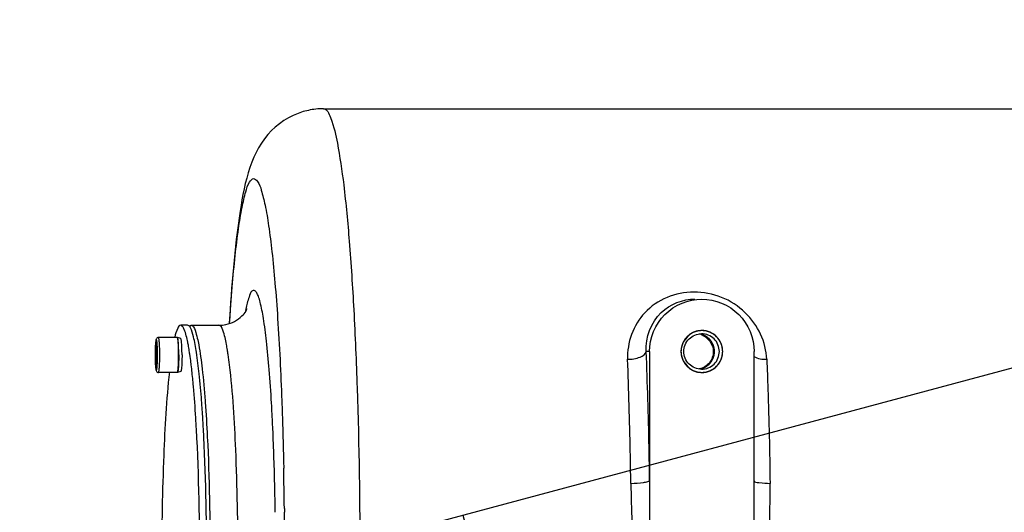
# Model space of a CAD drawing. Header units: millimetres. Extents: x 0 to 14268, y 0 to 10092.
# Tile 35 of 122: x 6790 to 7072, y 2313 to 2454. Entities that reach past the tile are written whole.
import ezdxf

# ---------------------------------------------------------------- set-up
doc = ezdxf.new("R2010")
doc.units = ezdxf.units.MM
doc.header["$LTSCALE"] = 784.74
doc.layers.get('0').update_dxf_attribs({"linetype": 'CONTINUOUS'})
for name, color, linetype in [('304103000043DXF_CONTINUOUS_LINE', 7, 'CONTINUOUS'), ('304105000251DXF_CONTINUOUS_LINE', 7, 'CONTINUOUS'), ('501023000001DXF_CONTINUOUS_LINE', 7, 'CONTINUOUS'), ('604006000006DXF_CONTINUOUS_LINE', 7, 'CONTINUOUS'), ('运动范围-新_DXF_CONTINUOUS_LINE', 7, 'CONTINUOUS'), ('运动范围-新_DXF_DIMENSION', 7, 'CONTINUOUS')]:
    doc.layers.add(name, color=color, linetype=linetype)
doc.styles.get("Standard").update_dxf_attribs({"font": 'txt', "width": 0.7})
doc.dimstyles.new('DIMSTYLE_1', dxfattribs={"dimtxt": 108, "dimasz": 72, "dimexe": 1, "dimexo": 0, "dimgap": 4.5, "dimtad": 0, "dimtih": 1, "dimtoh": 1, "dimdec": 1, "dimdsep": 46, "dimtxsty": 'Standard', "dimblk": '_FILLED', "dimblk1": '_FILLED', "dimblk2": '_FILLED', "dimcen": 0.09, "dimclrt": 5, "dimazin": 2, "dimtp": 0.5, "dimtm": 0.5, "dimtfac": 1, "dimtdec": 65535, "dimtofl": 0, "dimtmove": 0, "dimatfit": 3, "dimldrblk": '_FILLED', "dimfxl": 0, "dimtolj": 1, "dimarcsym": 0})

# ---------------------------------------------------------------- blocks, each defined once
blk = doc.blocks.new('*D2')
at = {"layer": '运动范围-新_DXF_DIMENSION', "color": 2, "linetype": 'Continuous', "transparency": 16777216}
for start, end in [(296.46036, 360), (195, 259.36649)]:
    blk.add_arc((7521.37, 2473.77), 625.52, start, end, dxfattribs=at)
for points in [[(8154.72, 2401.2), (8146.88, 2473.77), (8130.76, 2402.58)], [(6951.16, 2247.28), (6917.17, 2311.87), (6928.38, 2239.75)]]:
    blk.add_solid(points, dxfattribs=at)
blk = doc.blocks.new('_FILLED')
at = {"color": 0, "linetype": 'ByBlock'}
blk.add_solid([(0, 0), (-1, 0.1667), (-1, -0.1667)], dxfattribs=at)

msp = doc.modelspace()

# ---------------------------------------------------------------- linework, layer by layer
at = {"layer": '304103000043DXF_CONTINUOUS_LINE', "color": 7, "linetype": 'Continuous'}
for p, q in [((6877.279, 2428.268), (7101.546, 2428.268)), ((6983.682, 2373.768), (6983.683, 2373.768)), ((6838.962, 2366.046), (6839.403, 2366.268)), ((6839.403, 2366.268), (6847.377, 2366.268)), ((6970.697, 2358.768), (6970.697, 2238.768)), ((7000.599, 2238.768), (7000.599, 2358.768)), ((6843.395, 2344.665), (6843.427, 2344.242))]:
    msp.add_line(p, q, dxfattribs=at)
at = {"layer": '304103000043DXF_CONTINUOUS_LINE', "color": 9, "linetype": 'Continuous'}
for p, q in [((6850, 2357.688), (6849.992, 2357.75)), ((6850.008, 2357.866), (6849.999, 2357.923)), ((6970.697, 2358.768), (6969.719, 2358.768)), ((6862.772, 2337.225), (6862.746, 2337.791)), ((6862.798, 2336.644), (6862.772, 2337.225)), ((6863.49, 2312.993), (6863.479, 2313.711)), ((6863.494, 2312.727), (6863.49, 2312.993)), ((6866.094, 2313.808), (6866.104, 2312.803))]:
    msp.add_line(p, q, dxfattribs=at)
for centre, radius, start, end in [((6903.324, 2360.982), 49.274, 167.83257, 168.8225), ((6786.144, 2348.928), 64.482, 9.15873, 10.62462), ((6764.68, 2345.426), 86.229, 8.33335, 9.18586), ((6731.76, 2340.681), 119.49, 6.87298, 8.26922), ((6295.146, 2311.203), 568.222, 2.68193, 3.30527), ((5584.616, 2299.54), 1281.557, 0.637891, 1.156594), ((5519.068, 2298.79), 1347.11, 359.999055, 0.596007)]:
    msp.add_arc(centre, radius, start, end, dxfattribs=at)
at = {"layer": '304103000043DXF_CONTINUOUS_LINE', "color": 7, "linetype": 'Continuous'}
for centre, radius, start, end in [((6985.659, 2358.749), 6.019, 92.25633, 109.97703), ((6983.85, 2358.792), 5.077, 71.31699, 78.04893), ((6985.648, 2358.893), 5.875, 90.00209, 92.20801), ((6985.659, 2358.786), 6.019, 250.02297, 267.74367), ((6985.648, 2358.643), 5.875, 267.79199, 269.99791)]:
    msp.add_arc(centre, radius, start, end, dxfattribs=at)
for points, knots in [([(6877.279, 2428.268), (6875.838, 2428.268), (6870.37, 2427.714), (6865.217, 2424.864), (6862.376, 2422.004)], [0, 0, 0, 0, 0.2632982, 1, 1, 1, 1]), ([(6862.376, 2422.004), (6856.577, 2416.167), (6852.325, 2395.919), (6850.986, 2377.559), (6850.318, 2366.797)], [0, 0, 0, 0, 0.4328083, 1, 1, 1, 1]), ([(6970.697, 2358.768), (6970.697, 2362.593), (6973.875, 2370.555), (6981.832, 2373.768), (6985.648, 2373.768)], [0, 0, 0, 0, 0.5005861, 1, 1, 1, 1]), ([(6985.648, 2373.768), (6989.464, 2373.767), (6997.421, 2370.556), (7000.599, 2362.593), (7000.599, 2358.768)], [0, 0, 0, 0, 0.4994064, 1, 1, 1, 1]), ([(6847.377, 2366.268), (6848.048, 2366.268), (6850.454, 2366.515), (6852.739, 2367.732), (6853.965, 2368.966)], [0, 0, 0, 0, 0.2783631, 1, 1, 1, 1]), ([(6853.965, 2368.966), (6854.457, 2369.461), (6854.731, 2369.483), (6855.473, 2371.147), (6855.422, 2371.014)], [0, 0, 0, 0, 0.8308336, 1, 1, 1, 1]), ([(6839.403, 2366.267), (6840.005, 2366.267), (6840.958, 2363.729), (6841.764, 2360.003), (6842.717, 2352.966), (6843.167, 2347.717), (6843.395, 2344.665)], [0, 0, 0, 0, 0.0813043, 0.2767783, 0.5868315, 1, 1, 1, 1]), ([(6985.576, 2353.668), (6984.278, 2353.668), (6981.573, 2354.775), (6979.951, 2358.768), (6981.573, 2362.76), (6984.278, 2363.868), (6985.576, 2363.868)], [0, 0, 0, 0, 0.2497115, 0.5, 0.7502885, 1, 1, 1, 1]), ([(6985.133, 2353.755), (6985.202, 2353.775), (6985.341, 2353.816), (6985.55, 2353.877), (6985.723, 2353.927), (6985.862, 2353.968), (6985.949, 2353.993), (6986.01, 2354.011), (6986.045, 2354.021), (6986.066, 2354.028), (6986.084, 2354.032), (6986.1, 2354.041), (6986.129, 2354.055), (6986.186, 2354.085), (6986.267, 2354.128), (6986.398, 2354.196), (6986.529, 2354.265), (6986.659, 2354.333), (6986.757, 2354.384), (6986.839, 2354.427), (6986.904, 2354.461), (6986.944, 2354.483), (6986.978, 2354.498), (6986.999, 2354.516), (6987.021, 2354.533), (6987.064, 2354.568), (6987.128, 2354.62), (6987.214, 2354.69), (6987.329, 2354.783), (6987.443, 2354.876), (6987.558, 2354.968), (6987.629, 2355.026), (6987.687, 2355.073), (6987.729, 2355.108), (6987.767, 2355.136), (6987.789, 2355.164), (6987.812, 2355.192), (6987.841, 2355.227), (6987.887, 2355.283), (6987.968, 2355.38), (6988.084, 2355.52), (6988.2, 2355.659), (6988.281, 2355.757), (6988.327, 2355.813), (6988.356, 2355.847), (6988.379, 2355.876), (6988.403, 2355.903), (6988.424, 2355.944), (6988.45, 2355.993), (6988.485, 2356.058), (6988.529, 2356.139), (6988.6, 2356.269), (6988.67, 2356.399), (6988.74, 2356.528), (6988.793, 2356.626), (6988.832, 2356.699), (6988.858, 2356.748), (6988.872, 2356.772), (6988.885, 2356.796), (6988.894, 2356.832), (6988.909, 2356.876), (6988.93, 2356.947), (6988.957, 2357.035), (6988.989, 2357.141), (6989.033, 2357.282), (6989.076, 2357.423), (6989.119, 2357.564), (6989.146, 2357.653), (6989.165, 2357.714), (6989.175, 2357.745), (6989.18, 2357.763), (6989.181, 2357.781), (6989.184, 2357.804), (6989.187, 2357.84), (6989.194, 2357.903), (6989.203, 2357.993), (6989.218, 2358.138), (6989.232, 2358.282), (6989.247, 2358.426), (6989.256, 2358.517), (6989.263, 2358.589), (6989.269, 2358.643), (6989.273, 2358.688), (6989.276, 2358.72), (6989.278, 2358.738), (6989.28, 2358.751), (6989.278, 2358.765), (6989.276, 2358.784), (6989.273, 2358.816), (6989.269, 2358.862), (6989.264, 2358.917), (6989.256, 2358.99), (6989.248, 2359.082), (6989.233, 2359.229), (6989.219, 2359.376), (6989.205, 2359.523), (6989.196, 2359.615), (6989.19, 2359.68), (6989.187, 2359.716), (6989.184, 2359.739), (6989.183, 2359.758), (6989.177, 2359.776), (6989.168, 2359.806), (6989.149, 2359.868), (6989.123, 2359.957), (6989.08, 2360.098), (6989.037, 2360.239), (6988.994, 2360.381), (6988.962, 2360.487), (6988.935, 2360.575), (6988.914, 2360.646), (6988.9, 2360.69), (6988.891, 2360.726), (6988.877, 2360.75), (6988.864, 2360.774), (6988.838, 2360.823), (6988.799, 2360.896), (6988.746, 2360.994), (6988.676, 2361.124), (6988.607, 2361.254), (6988.537, 2361.384), (6988.493, 2361.465), (6988.458, 2361.53), (6988.432, 2361.579), (6988.411, 2361.621), (6988.387, 2361.648), (6988.364, 2361.676), (6988.335, 2361.711), (6988.289, 2361.767), (6988.209, 2361.864), (6988.093, 2362.004), (6987.978, 2362.144), (6987.897, 2362.242), (6987.851, 2362.298), (6987.822, 2362.333), (6987.799, 2362.36), (6987.777, 2362.389), (6987.74, 2362.417), (6987.697, 2362.453), (6987.64, 2362.499), (6987.569, 2362.557), (6987.454, 2362.65), (6987.34, 2362.743), (6987.226, 2362.837), (6987.14, 2362.906), (6987.076, 2362.959), (6987.033, 2362.994), (6987.011, 2363.011), (6986.99, 2363.029), (6986.957, 2363.045), (6986.916, 2363.067), (6986.851, 2363.101), (6986.77, 2363.144), (6986.672, 2363.195), (6986.541, 2363.264), (6986.411, 2363.333), (6986.281, 2363.401), (6986.199, 2363.444), (6986.142, 2363.474), (6986.113, 2363.489), (6986.097, 2363.498), (6986.079, 2363.502), (6986.057, 2363.509), (6986.022, 2363.519), (6985.961, 2363.537), (6985.872, 2363.563), (6985.732, 2363.605), (6985.555, 2363.656), (6985.344, 2363.718), (6985.203, 2363.76), (6985.133, 2363.78)], [0, 0, 0, 0, 0.015625, 0.03125, 0.046875, 0.0546875, 0.0625, 0.0664062, 0.0683594, 0.0703125, 0.0712891, 0.0722656, 0.0742188, 0.078125, 0.0859375, 0.09375, 0.109375, 0.1171875, 0.125, 0.1328125, 0.1367188, 0.140625, 0.1425781, 0.1445312, 0.1464844, 0.1484375, 0.15625, 0.1640625, 0.171875, 0.1875, 0.1953125, 0.203125, 0.2070312, 0.2109375, 0.2148438, 0.2167969, 0.21875, 0.2226562, 0.2265625, 0.234375, 0.25, 0.265625, 0.2734375, 0.2773438, 0.28125, 0.2832031, 0.2851562, 0.2890625, 0.2929688, 0.296875, 0.3046875, 0.3125, 0.328125, 0.3359375, 0.34375, 0.3515625, 0.3535156, 0.3554688, 0.3574219, 0.359375, 0.3632812, 0.3671875, 0.375, 0.3828125, 0.390625, 0.40625, 0.4140625, 0.421875, 0.4257812, 0.4277344, 0.4287109, 0.4296875, 0.4316406, 0.4335938, 0.4375, 0.4453125, 0.453125, 0.46875, 0.4765625, 0.484375, 0.4882812, 0.4921875, 0.4960938, 0.4980469, 0.4990234, 0.5, 0.5009766, 0.5019531, 0.5039062, 0.5078125, 0.5117188, 0.515625, 0.5234375, 0.53125, 0.546875, 0.5546875, 0.5625, 0.5664062, 0.5683594, 0.5703125, 0.5712891, 0.5722656, 0.5742188, 0.578125, 0.5859375, 0.59375, 0.609375, 0.6171875, 0.625, 0.6328125, 0.6367188, 0.640625, 0.6425781, 0.6445312, 0.6464844, 0.6484375, 0.65625, 0.6640625, 0.671875, 0.6875, 0.6953125, 0.703125, 0.7070312, 0.7109375, 0.7148438, 0.7167969, 0.71875, 0.7226562, 0.7265625, 0.734375, 0.75, 0.765625, 0.7734375, 0.7773438, 0.78125, 0.7832031, 0.7851562, 0.7890625, 0.7929688, 0.796875, 0.8046875, 0.8125, 0.828125, 0.8359375, 0.84375, 0.8515625, 0.8535156, 0.8554688, 0.8574219, 0.859375, 0.8632812, 0.8671875, 0.875, 0.8828125, 0.890625, 0.90625, 0.9140625, 0.921875, 0.9257812, 0.9277344, 0.9287109, 0.9296875, 0.9316406, 0.9335938, 0.9375, 0.9453125, 0.953125, 0.96875, 0.984375, 1, 1, 1, 1]), ([(6985.576, 2353.668), (6986.873, 2353.668), (6989.578, 2354.775), (6991.2, 2358.768), (6989.578, 2362.76), (6986.873, 2363.868), (6985.576, 2363.868)], [0, 0, 0, 0, 0.2497115, 0.5, 0.7502885, 1, 1, 1, 1]), ([(6985.648, 2352.768), (6987.175, 2352.768), (6990.357, 2354.071), (6992.265, 2358.768), (6990.357, 2363.464), (6987.175, 2364.768), (6985.648, 2364.768)], [0, 0, 0, 0, 0.2497088, 0.5, 0.7502912, 1, 1, 1, 1]), ([(6988.937, 2358.768), (6988.937, 2357.632), (6988.131, 2355.291), (6986.01, 2354.012), (6984.901, 2353.777)], [0, 0, 0, 0, 0.5005068, 1, 1, 1, 1]), ([(6843.427, 2344.242), (6843.67, 2340.931), (6844.564, 2325.789), (6844.848, 2310.615), (6844.848, 2298.768)], [0, 0, 0, 0, 0.218862, 1, 1, 1, 1])]:
    msp.add_open_spline(points, degree=3, knots=knots, dxfattribs=at)
at = {"layer": '304103000043DXF_CONTINUOUS_LINE', "color": 9, "linetype": 'Continuous'}
for points, knots in [([(6877.279, 2428.268), (6878.351, 2428.268), (6880.142, 2423.887), (6881.603, 2417.285), (6883.386, 2404.965), (6884.833, 2389.238), (6886.096, 2369.788), (6887.371, 2339.296), (6887.726, 2315.29), (6887.726, 2298.768)], [0, 0, 0, 0, 0.0245968, 0.0829101, 0.1754599, 0.2992099, 0.4496063, 0.6209788, 1, 1, 1, 1]), ([(6850.428, 2366.872), (6850.648, 2370.321), (6851.115, 2376.798), (6851.943, 2385.817), (6852.873, 2393.447), (6853.797, 2399.501), (6854.905, 2404.069), (6855.682, 2406.757), (6857.202, 2408.705), (6858.926, 2407.099), (6859.631, 2404.471), (6860.78, 2400.173), (6861.691, 2394.292), (6862.636, 2386.858), (6863.473, 2378.005), (6864.53, 2363.79), (6865.071, 2352.529), (6865.364, 2344.668)], [0, 0, 0, 0, 0.0966744, 0.1816161, 0.2535003, 0.3112475, 0.3540874, 0.3817639, 0.3957638, 0.4084858, 0.4342887, 0.475221, 0.5311265, 0.6012842, 0.68465, 0.7799283, 1, 1, 1, 1]), ([(6862.423, 2343.964), (6862.237, 2347.176), (6861.838, 2353.117), (6861.091, 2361.22), (6860.258, 2367.677), (6859.467, 2371.92), (6858.753, 2374.377), (6858.268, 2375.459), (6857.792, 2376.214), (6856.664, 2376.326), (6855.849, 2374.017), (6855.408, 2372.534), (6855.157, 2371.368)], [0, 0, 0, 0, 0.2498226, 0.4623074, 0.6320111, 0.7548617, 0.7980011, 0.8290215, 0.8489114, 0.8622081, 0.9073692, 1, 1, 1, 1]), ([(7004.244, 2356.537), (7004.047, 2361.426), (6999.152, 2371.662), (6983.621, 2377.92), (6967.934, 2371.731), (6964.184, 2361.268), (6964.374, 2356.537)], [0, 0, 0, 0, 0.2445708, 0.5091645, 0.7633647, 1, 1, 1, 1]), ([(6969.719, 2358.768), (6969.505, 2362.761), (6972.395, 2370.887), (6980.222, 2373.768), (6983.682, 2373.768)], [0, 0, 0, 0, 0.5361719, 1, 1, 1, 1]), ([(6849.521, 2360.816), (6849.261, 2362.194), (6848.913, 2363.807), (6847.963, 2366.267), (6847.377, 2366.267)], [0, 0, 0, 0, 0.7052202, 1, 1, 1, 1]), ([(6964.374, 2356.537), (6965.604, 2356.537), (6967.503, 2356.755), (6969.595, 2358.001), (6969.719, 2358.768)], [0, 0, 0, 0, 0.6128366, 1, 1, 1, 1]), ([(6970.697, 2321.876), (6970.652, 2325.052), (6970.442, 2337.352), (6970.086, 2349.65), (6969.719, 2358.768)], [0, 0, 0, 0, 0.2582142, 1, 1, 1, 1]), ([(6852.822, 2298.768), (6852.822, 2309.399), (6852.456, 2328.156), (6851.371, 2346.909), (6850.391, 2354.98)], [0, 0, 0, 0, 0.56669, 1, 1, 1, 1]), ([(6965.316, 2321.018), (6965.273, 2324.076), (6965.071, 2335.918), (6964.727, 2347.758), (6964.374, 2356.537)], [0, 0, 0, 0, 0.2582142, 1, 1, 1, 1]), ([(7004.244, 2356.537), (7004.358, 2353.691), (7004.79, 2341.855), (7005.059, 2330.012), (7005.186, 2321.017)], [0, 0, 0, 0, 0.2404679, 1, 1, 1, 1]), ([(6865.364, 2344.668), (6865.422, 2343.105), (6865.646, 2336.686), (6865.814, 2330.266), (6865.912, 2325.409)], [0, 0, 0, 0, 0.2436104, 1, 1, 1, 1]), ([(6863.479, 2313.711), (6863.447, 2315.7), (6863.301, 2323.346), (6863.054, 2330.991), (6862.798, 2336.644)], [0, 0, 0, 0, 0.2601025, 1, 1, 1, 1]), ([(6965.316, 2321.018), (6966.531, 2321.078), (6968.222, 2321.082), (6969.929, 2321.463), (6970.61, 2321.687), (6970.697, 2321.876)], [0, 0, 0, 0, 0.6616598, 0.886674, 1, 1, 1, 1]), ([(7000.586, 2321.782), (7000.673, 2321.288), (7002.886, 2321.223), (7004.117, 2321.017), (7005.186, 2321.017)], [0, 0, 0, 0, 0.3197823, 1, 1, 1, 1])]:
    msp.add_open_spline(points, degree=3, knots=knots, dxfattribs=at)
at = {"layer": '304103000043DXF_CONTINUOUS_LINE', "color": 2, "linetype": 'Continuous'}
for points in [[(6985.648, 2364.768), (6985.551, 2364.758), (6985.358, 2364.739), (6985.116, 2364.715), (6984.922, 2364.696), (6984.801, 2364.684), (6984.704, 2364.675), (6984.632, 2364.668), (6984.571, 2364.662), (6984.529, 2364.658), (6984.505, 2364.655), (6984.486, 2364.654), (6984.469, 2364.648), (6984.446, 2364.641), (6984.405, 2364.629), (6984.347, 2364.611), (6984.277, 2364.59), (6984.184, 2364.562), (6984.068, 2364.526), (6983.928, 2364.484), (6983.788, 2364.442), (6983.672, 2364.407), (6983.579, 2364.378), (6983.509, 2364.357), (6983.451, 2364.339), (6983.41, 2364.327), (6983.387, 2364.32), (6983.369, 2364.316), (6983.353, 2364.306), (6983.332, 2364.295), (6983.294, 2364.275), (6983.24, 2364.246), (6983.176, 2364.212), (6983.09, 2364.166), (6982.983, 2364.109), (6982.854, 2364.04), (6982.725, 2363.971), (6982.618, 2363.914), (6982.532, 2363.868), (6982.467, 2363.834), (6982.414, 2363.805), (6982.376, 2363.785), (6982.355, 2363.773), (6982.338, 2363.766), (6982.324, 2363.753), (6982.305, 2363.738), (6982.272, 2363.71), (6982.224, 2363.671), (6982.166, 2363.624), (6982.09, 2363.561), (6981.994, 2363.482), (6981.879, 2363.388), (6981.764, 2363.293), (6981.668, 2363.215), (6981.592, 2363.152), (6981.534, 2363.105), (6981.486, 2363.065), (6981.453, 2363.038), (6981.434, 2363.022), (6981.419, 2363.011), (6981.408, 2362.996), (6981.392, 2362.977), (6981.365, 2362.944), (6981.327, 2362.897), (6981.28, 2362.841), (6981.219, 2362.765), (6981.142, 2362.671), (6981.049, 2362.558), (6980.956, 2362.445), (6980.879, 2362.35), (6980.817, 2362.275), (6980.771, 2362.219), (6980.733, 2362.171), (6980.705, 2362.138), (6980.69, 2362.119), (6980.678, 2362.106), (6980.67, 2362.089), (6980.658, 2362.068), (6980.638, 2362.03), (6980.61, 2361.976), (6980.575, 2361.912), (6980.529, 2361.826), (6980.472, 2361.718), (6980.403, 2361.589), (6980.334, 2361.46), (6980.276, 2361.353), (6980.23, 2361.267), (6980.196, 2361.202), (6980.167, 2361.149), (6980.147, 2361.111), (6980.136, 2361.089), (6980.126, 2361.074), (6980.122, 2361.056), (6980.114, 2361.033), (6980.102, 2360.992), (6980.084, 2360.933), (6980.063, 2360.863), (6980.034, 2360.77), (6979.999, 2360.653), (6979.956, 2360.513), (6979.914, 2360.373), (6979.878, 2360.257), (6979.85, 2360.164), (6979.828, 2360.094), (6979.811, 2360.035), (6979.798, 2359.994), (6979.791, 2359.971), (6979.785, 2359.954), (6979.784, 2359.935), (6979.781, 2359.91), (6979.777, 2359.867), (6979.771, 2359.805), (6979.764, 2359.731), (6979.754, 2359.632), (6979.741, 2359.509), (6979.727, 2359.361), (6979.712, 2359.212), (6979.7, 2359.089), (6979.69, 2358.99), (6979.682, 2358.916), (6979.676, 2358.854), (6979.672, 2358.811), (6979.67, 2358.786), (6979.667, 2358.768), (6979.67, 2358.749), (6979.672, 2358.725), (6979.676, 2358.683), (6979.682, 2358.622), (6979.689, 2358.549), (6979.699, 2358.452), (6979.71, 2358.331), (6979.725, 2358.185), (6979.739, 2358.039), (6979.751, 2357.918), (6979.76, 2357.821), (6979.767, 2357.748), (6979.773, 2357.687), (6979.777, 2357.645), (6979.78, 2357.62), (6979.781, 2357.602), (6979.787, 2357.585), (6979.794, 2357.561), (6979.806, 2357.52), (6979.824, 2357.462), (6979.845, 2357.392), (6979.873, 2357.299), (6979.908, 2357.182), (6979.95, 2357.042), (6979.992, 2356.902), (6980.028, 2356.785), (6980.056, 2356.691), (6980.077, 2356.621), (6980.094, 2356.563), (6980.106, 2356.522), (6980.114, 2356.499), (6980.118, 2356.481), (6980.128, 2356.465), (6980.139, 2356.443), (6980.159, 2356.406), (6980.187, 2356.352), (6980.222, 2356.287), (6980.267, 2356.201), (6980.324, 2356.093), (6980.393, 2355.964), (6980.461, 2355.835), (6980.518, 2355.727), (6980.564, 2355.641), (6980.598, 2355.576), (6980.627, 2355.523), (6980.647, 2355.485), (6980.659, 2355.464), (6980.666, 2355.447), (6980.679, 2355.433), (6980.694, 2355.414), (6980.722, 2355.38), (6980.761, 2355.332), (6980.808, 2355.274), (6980.871, 2355.197), (6980.949, 2355.101), (6981.043, 2354.986), (6981.137, 2354.871), (6981.216, 2354.775), (6981.278, 2354.698), (6981.325, 2354.64), (6981.365, 2354.592), (6981.392, 2354.558), (6981.408, 2354.54), (6981.419, 2354.524), (6981.434, 2354.514), (6981.452, 2354.498), (6981.485, 2354.471), (6981.532, 2354.432), (6981.588, 2354.386), (6981.664, 2354.324), (6981.758, 2354.246), (6981.87, 2354.153), (6981.983, 2354.06), (6982.077, 2353.983), (6982.152, 2353.921), (6982.208, 2353.875), (6982.256, 2353.836), (6982.288, 2353.809), (6982.307, 2353.794), (6982.321, 2353.781), (6982.337, 2353.773), (6982.359, 2353.761), (6982.396, 2353.741), (6982.45, 2353.713), (6982.514, 2353.678), (6982.6, 2353.632), (6982.707, 2353.574), (6982.836, 2353.505), (6982.964, 2353.436), (6983.071, 2353.378), (6983.157, 2353.332), (6983.221, 2353.297), (6983.275, 2353.269), (6983.312, 2353.248), (6983.334, 2353.237), (6983.349, 2353.227), (6983.367, 2353.223), (6983.391, 2353.216), (6983.431, 2353.203), (6983.489, 2353.186), (6983.559, 2353.164), (6983.652, 2353.136), (6983.768, 2353.1), (6983.908, 2353.057), (6984.047, 2353.014), (6984.164, 2352.979), (6984.257, 2352.95), (6984.327, 2352.929), (6984.385, 2352.911), (6984.425, 2352.898), (6984.449, 2352.892), (6984.466, 2352.885), (6984.485, 2352.884), (6984.509, 2352.882), (6984.552, 2352.877), (6984.614, 2352.871), (6984.688, 2352.864), (6984.786, 2352.854), (6984.909, 2352.842), (6985.106, 2352.822), (6985.353, 2352.797), (6985.55, 2352.777), (6985.648, 2352.768)], [(6985.648, 2352.768), (6985.745, 2352.777), (6985.939, 2352.796), (6986.181, 2352.82), (6986.374, 2352.839), (6986.495, 2352.851), (6986.592, 2352.86), (6986.665, 2352.868), (6986.725, 2352.874), (6986.767, 2352.878), (6986.792, 2352.88), (6986.81, 2352.881), (6986.827, 2352.887), (6986.851, 2352.894), (6986.891, 2352.907), (6986.949, 2352.924), (6987.019, 2352.945), (6987.112, 2352.974), (6987.229, 2353.009), (6987.368, 2353.051), (6987.508, 2353.093), (6987.624, 2353.129), (6987.718, 2353.157), (6987.787, 2353.178), (6987.846, 2353.196), (6987.886, 2353.208), (6987.91, 2353.215), (6987.927, 2353.219), (6987.943, 2353.229), (6987.965, 2353.24), (6988.002, 2353.261), (6988.056, 2353.289), (6988.12, 2353.323), (6988.206, 2353.369), (6988.314, 2353.426), (6988.442, 2353.495), (6988.571, 2353.564), (6988.679, 2353.621), (6988.764, 2353.667), (6988.829, 2353.701), (6988.882, 2353.73), (6988.92, 2353.75), (6988.941, 2353.762), (6988.958, 2353.769), (6988.972, 2353.782), (6988.991, 2353.797), (6989.025, 2353.825), (6989.073, 2353.864), (6989.13, 2353.912), (6989.207, 2353.975), (6989.302, 2354.053), (6989.417, 2354.148), (6989.532, 2354.242), (6989.628, 2354.321), (6989.705, 2354.383), (6989.762, 2354.431), (6989.81, 2354.47), (6989.844, 2354.497), (6989.862, 2354.513), (6989.878, 2354.524), (6989.888, 2354.539), (6989.904, 2354.558), (6989.931, 2354.591), (6989.97, 2354.638), (6990.016, 2354.695), (6990.078, 2354.77), (6990.155, 2354.864), (6990.247, 2354.977), (6990.34, 2355.091), (6990.417, 2355.185), (6990.479, 2355.26), (6990.525, 2355.317), (6990.564, 2355.364), (6990.591, 2355.397), (6990.606, 2355.416), (6990.619, 2355.429), (6990.626, 2355.446), (6990.638, 2355.467), (6990.658, 2355.505), (6990.687, 2355.559), (6990.721, 2355.623), (6990.767, 2355.709), (6990.825, 2355.817), (6990.894, 2355.946), (6990.963, 2356.075), (6991.02, 2356.182), (6991.066, 2356.268), (6991.1, 2356.333), (6991.129, 2356.387), (6991.149, 2356.424), (6991.16, 2356.446), (6991.17, 2356.461), (6991.174, 2356.479), (6991.182, 2356.503), (6991.194, 2356.544), (6991.212, 2356.602), (6991.233, 2356.672), (6991.262, 2356.765), (6991.297, 2356.882), (6991.34, 2357.022), (6991.383, 2357.162), (6991.418, 2357.278), (6991.447, 2357.372), (6991.468, 2357.442), (6991.486, 2357.5), (6991.498, 2357.541), (6991.505, 2357.564), (6991.512, 2357.581), (6991.512, 2357.6), (6991.515, 2357.625), (6991.519, 2357.668), (6991.525, 2357.73), (6991.533, 2357.804), (6991.543, 2357.903), (6991.555, 2358.026), (6991.57, 2358.175), (6991.584, 2358.323), (6991.597, 2358.446), (6991.606, 2358.545), (6991.614, 2358.619), (6991.62, 2358.681), (6991.624, 2358.724), (6991.626, 2358.749), (6991.63, 2358.768), (6991.627, 2358.786), (6991.625, 2358.81), (6991.62, 2358.853), (6991.614, 2358.913), (6991.607, 2358.986), (6991.598, 2359.083), (6991.586, 2359.205), (6991.572, 2359.35), (6991.557, 2359.496), (6991.546, 2359.617), (6991.536, 2359.715), (6991.529, 2359.787), (6991.523, 2359.848), (6991.519, 2359.891), (6991.516, 2359.915), (6991.516, 2359.933), (6991.509, 2359.95), (6991.503, 2359.974), (6991.49, 2360.015), (6991.473, 2360.073), (6991.451, 2360.143), (6991.423, 2360.237), (6991.388, 2360.353), (6991.346, 2360.494), (6991.304, 2360.634), (6991.269, 2360.75), (6991.241, 2360.844), (6991.22, 2360.914), (6991.202, 2360.972), (6991.19, 2361.013), (6991.182, 2361.036), (6991.178, 2361.054), (6991.169, 2361.07), (6991.157, 2361.092), (6991.137, 2361.129), (6991.109, 2361.183), (6991.075, 2361.248), (6991.029, 2361.334), (6990.972, 2361.442), (6990.903, 2361.571), (6990.835, 2361.7), (6990.778, 2361.808), (6990.732, 2361.894), (6990.698, 2361.959), (6990.669, 2362.013), (6990.649, 2362.05), (6990.638, 2362.072), (6990.63, 2362.088), (6990.617, 2362.102), (6990.602, 2362.122), (6990.574, 2362.155), (6990.535, 2362.203), (6990.488, 2362.261), (6990.426, 2362.338), (6990.347, 2362.434), (6990.253, 2362.549), (6990.159, 2362.664), (6990.081, 2362.76), (6990.018, 2362.837), (6989.971, 2362.895), (6989.932, 2362.943), (6989.904, 2362.977), (6989.889, 2362.996), (6989.878, 2363.011), (6989.863, 2363.022), (6989.844, 2363.037), (6989.811, 2363.064), (6989.764, 2363.103), (6989.708, 2363.15), (6989.633, 2363.212), (6989.539, 2363.289), (6989.426, 2363.382), (6989.313, 2363.475), (6989.219, 2363.552), (6989.144, 2363.614), (6989.088, 2363.661), (6989.041, 2363.699), (6989.008, 2363.727), (6988.989, 2363.742), (6988.976, 2363.754), (6988.959, 2363.762), (6988.938, 2363.774), (6988.9, 2363.794), (6988.846, 2363.823), (6988.782, 2363.857), (6988.696, 2363.903), (6988.589, 2363.961), (6988.461, 2364.03), (6988.332, 2364.099), (6988.225, 2364.157), (6988.139, 2364.203), (6988.075, 2364.238), (6988.021, 2364.266), (6987.984, 2364.287), (6987.962, 2364.298), (6987.947, 2364.308), (6987.929, 2364.312), (6987.906, 2364.32), (6987.865, 2364.332), (6987.807, 2364.35), (6987.737, 2364.371), (6987.644, 2364.4), (6987.528, 2364.435), (6987.388, 2364.478), (6987.249, 2364.521), (6987.133, 2364.557), (6987.039, 2364.585), (6986.97, 2364.606), (6986.912, 2364.624), (6986.871, 2364.637), (6986.848, 2364.644), (6986.831, 2364.65), (6986.812, 2364.651), (6986.787, 2364.654), (6986.744, 2364.658), (6986.682, 2364.664), (6986.609, 2364.671), (6986.51, 2364.681), (6986.387, 2364.694), (6986.19, 2364.713), (6985.944, 2364.738), (6985.747, 2364.758), (6985.648, 2364.768)]]:
    msp.add_open_spline(points, degree=3, knots=[0, 0, 0, 0, 0.015625, 0.03125, 0.0390625, 0.046875, 0.0507812, 0.0546875, 0.0585938, 0.0605469, 0.0615234, 0.0625, 0.0634766, 0.0644531, 0.0664062, 0.0703125, 0.0742188, 0.078125, 0.0859375, 0.09375, 0.1015625, 0.109375, 0.1132812, 0.1171875, 0.1210938, 0.1230469, 0.1240234, 0.125, 0.1259766, 0.1269531, 0.1289062, 0.1328125, 0.1367188, 0.140625, 0.1484375, 0.15625, 0.1640625, 0.171875, 0.1757812, 0.1796875, 0.1835938, 0.1855469, 0.1865234, 0.1875, 0.1884766, 0.1894531, 0.1914062, 0.1953125, 0.1992188, 0.203125, 0.2109375, 0.21875, 0.2265625, 0.234375, 0.2382812, 0.2421875, 0.2460938, 0.2480469, 0.2490234, 0.25, 0.2509766, 0.2519531, 0.2539062, 0.2578125, 0.2617188, 0.265625, 0.2734375, 0.28125, 0.2890625, 0.296875, 0.3007812, 0.3046875, 0.3085938, 0.3105469, 0.3115234, 0.3125, 0.3134766, 0.3144531, 0.3164062, 0.3203125, 0.3242188, 0.328125, 0.3359375, 0.34375, 0.3515625, 0.359375, 0.3632812, 0.3671875, 0.3710938, 0.3730469, 0.3740234, 0.375, 0.3759766, 0.3769531, 0.3789062, 0.3828125, 0.3867188, 0.390625, 0.3984375, 0.40625, 0.4140625, 0.421875, 0.4257812, 0.4296875, 0.4335938, 0.4355469, 0.4365234, 0.4375, 0.4384766, 0.4394531, 0.4414062, 0.4453125, 0.4492188, 0.453125, 0.4609375, 0.46875, 0.4765625, 0.484375, 0.4882812, 0.4921875, 0.4960938, 0.4980469, 0.4990234, 0.5, 0.5009766, 0.5019531, 0.5039062, 0.5078125, 0.5117188, 0.515625, 0.5234375, 0.53125, 0.5390625, 0.546875, 0.5507812, 0.5546875, 0.5585938, 0.5605469, 0.5615234, 0.5625, 0.5634766, 0.5644531, 0.5664062, 0.5703125, 0.5742188, 0.578125, 0.5859375, 0.59375, 0.6015625, 0.609375, 0.6132812, 0.6171875, 0.6210938, 0.6230469, 0.6240234, 0.625, 0.6259766, 0.6269531, 0.6289062, 0.6328125, 0.6367188, 0.640625, 0.6484375, 0.65625, 0.6640625, 0.671875, 0.6757812, 0.6796875, 0.6835938, 0.6855469, 0.6865234, 0.6875, 0.6884766, 0.6894531, 0.6914062, 0.6953125, 0.6992188, 0.703125, 0.7109375, 0.71875, 0.7265625, 0.734375, 0.7382812, 0.7421875, 0.7460938, 0.7480469, 0.7490234, 0.75, 0.7509766, 0.7519531, 0.7539062, 0.7578125, 0.7617188, 0.765625, 0.7734375, 0.78125, 0.7890625, 0.796875, 0.8007812, 0.8046875, 0.8085938, 0.8105469, 0.8115234, 0.8125, 0.8134766, 0.8144531, 0.8164062, 0.8203125, 0.8242188, 0.828125, 0.8359375, 0.84375, 0.8515625, 0.859375, 0.8632812, 0.8671875, 0.8710938, 0.8730469, 0.8740234, 0.875, 0.8759766, 0.8769531, 0.8789062, 0.8828125, 0.8867188, 0.890625, 0.8984375, 0.90625, 0.9140625, 0.921875, 0.9257812, 0.9296875, 0.9335938, 0.9355469, 0.9365234, 0.9375, 0.9384766, 0.9394531, 0.9414062, 0.9453125, 0.9492188, 0.953125, 0.9609375, 0.96875, 0.984375, 1, 1, 1, 1], dxfattribs=at)
at = {"layer": '304103000043DXF_CONTINUOUS_LINE', "color": 7, "linetype": 'Continuous'}
for points in [[(6983.603, 2364.406), (6981.45, 2363.621), (6977.886, 2358.768), (6981.45, 2353.915), (6983.603, 2353.129)], [(6985.476, 2363.601), (6987.353, 2362.966), (6988.937, 2360.749), (6988.937, 2358.768)]]:
    msp.add_open_spline(points, degree=3, dxfattribs=at)
at = {"layer": '304103000043DXF_CONTINUOUS_LINE', "color": 9, "linetype": 'Continuous'}
for points in [[(7000.564, 2357.329), (7001.648, 2356.697), (7002.989, 2356.537), (7004.244, 2356.537)], [(6965.316, 2321.018), (6965.42, 2313.6), (6965.887, 2306.187), (6965.887, 2298.768)], [(7004.925, 2298.768), (7004.968, 2306.184), (7005.225, 2313.6), (7005.186, 2321.017)]]:
    msp.add_open_spline(points, degree=3, dxfattribs=at)
at = {"layer": '304105000251DXF_CONTINUOUS_LINE', "color": 7, "linetype": 'Continuous'}
for p, q in [((6838.406, 2366.268), (6836.413, 2366.268)), ((6838.542, 2360.782), (6838.539, 2360.796)), ((6838.545, 2360.877), (6838.542, 2360.892)), ((6838.675, 2360.168), (6838.664, 2360.216)), ((6838.675, 2360.168), (6838.665, 2360.224)), ((6839.021, 2357.823), (6839.011, 2357.893)), ((6839.028, 2357.973), (6839.017, 2358.044)), ((6839.383, 2355.341), (6839.357, 2355.552)), ((6840.076, 2348.703), (6840.06, 2348.882)), ((6842.396, 2344.519), (6842.395, 2344.537)), ((6842.403, 2344.601), (6842.402, 2344.62)), ((6842.915, 2336.609), (6842.883, 2337.199))]:
    msp.add_line(p, q, dxfattribs=at)
for centre, radius, start, end in [((6790.203, 2351.721), 49.201, 10.7436, 11.36341), ((6782.256, 2350.215), 57.29, 10.0617, 10.72475), ((6726.087, 2341.405), 114.15, 7.11926, 8.34573), ((6698.211, 2337.846), 142.251, 6.90066, 7.06479)]:
    msp.add_arc(centre, radius, start, end, dxfattribs=at)
for points, knots in [([(6836.413, 2366.268), (6836.009, 2366.268), (6835.188, 2364.857), (6834.922, 2363.747), (6834.71, 2362.882)], [0, 0, 0, 0, 0.3122581, 1, 1, 1, 1]), ([(6838.44, 2361.415), (6838.193, 2362.644), (6837.819, 2364.235), (6837.098, 2365.863), (6836.614, 2366.268), (6836.413, 2366.268)], [0, 0, 0, 0, 0.6946183, 0.8887754, 1, 1, 1, 1]), ([(6839.181, 2365.581), (6839.123, 2365.684), (6838.945, 2365.974), (6838.639, 2366.268), (6838.406, 2366.268)], [0, 0, 0, 0, 0.3380626, 1, 1, 1, 1]), ([(6842.402, 2344.62), (6842.209, 2347.2), (6841.807, 2351.845), (6841.077, 2357.989), (6840.27, 2362.401), (6839.629, 2364.782), (6839.181, 2365.581)], [0, 0, 0, 0, 0.3648749, 0.6577615, 0.8708738, 1, 1, 1, 1]), ([(6839.017, 2358.044), (6838.99, 2358.23), (6838.883, 2358.939), (6838.767, 2359.647), (6838.675, 2360.168)], [0, 0, 0, 0, 0.2627475, 1, 1, 1, 1]), ([(6840.06, 2348.882), (6840.012, 2349.422), (6839.825, 2351.443), (6839.611, 2353.461), (6839.432, 2354.937)], [0, 0, 0, 0, 0.2671783, 1, 1, 1, 1]), ([(6833.161, 2352.905), (6832.302, 2344.984), (6831.296, 2326.93), (6830.784, 2298.768), (6831.296, 2270.605), (6832.302, 2252.551), (6833.161, 2244.63)], [0, 0, 0, 0, 0.2205116, 0.5, 0.7794884, 1, 1, 1, 1]), ([(6840.928, 2336.485), (6840.869, 2337.581), (6840.633, 2341.657), (6840.34, 2345.729), (6840.076, 2348.703)], [0, 0, 0, 0, 0.2687928, 1, 1, 1, 1]), ([(6842.883, 2337.199), (6842.85, 2337.782), (6842.72, 2340.033), (6842.573, 2342.282), (6842.452, 2343.947)], [0, 0, 0, 0, 0.2592415, 1, 1, 1, 1]), ([(6840.69, 2257.001), (6841.52, 2270.067), (6842.121, 2296.581), (6841.656, 2323.094), (6840.928, 2336.485)], [0, 0, 0, 0, 0.4939911, 1, 1, 1, 1])]:
    msp.add_open_spline(points, degree=3, knots=knots, dxfattribs=at)
for points in [[(6842.452, 2343.947), (6842.436, 2344.165), (6842.42, 2344.383), (6842.403, 2344.601)], [(6842.915, 2260.926), (6843.603, 2273.525), (6844.099, 2298.768), (6843.603, 2324.01), (6842.915, 2336.609)]]:
    msp.add_open_spline(points, degree=3, dxfattribs=at)
at = {"layer": '501023000001DXF_CONTINUOUS_LINE', "color": 7, "linetype": 'Continuous'}
for p, q in [((6835.416, 2362.768), (6830.034, 2362.768)), ((6829.319, 2360.268), (6829.203, 2357.768)), ((6829.552, 2360.268), (6829.319, 2360.268)), ((6829.668, 2357.768), (6829.552, 2360.268)), ((6829.203, 2357.768), (6829.319, 2355.268)), ((6829.203, 2357.768), (6829.668, 2357.768)), ((6829.552, 2355.268), (6829.668, 2357.768)), ((6829.319, 2355.268), (6829.552, 2355.268)), ((6835.416, 2352.768), (6830.034, 2352.768))]:
    msp.add_line(p, q, dxfattribs=at)
for points, knots in [([(6830.034, 2362.768), (6829.906, 2362.768), (6829.672, 2362.693), (6829.431, 2362.415), (6829.32, 2362.049), (6829.247, 2361.588), (6829.189, 2361.021), (6829.141, 2360.331), (6829.092, 2359.233), (6829.079, 2358.366), (6829.079, 2357.768)], [0, 0, 0, 0, 0.0712129, 0.1266091, 0.1992751, 0.2809184, 0.3869741, 0.5168744, 0.6663848, 1, 1, 1, 1]), ([(6835.43, 2362.765), (6835.428, 2362.766), (6835.423, 2362.767), (6835.418, 2362.768), (6835.416, 2362.768)], [0, 0, 0, 0, 0.5111939, 1, 1, 1, 1]), ([(6835.444, 2362.756), (6835.442, 2362.758), (6835.437, 2362.761), (6835.433, 2362.763), (6835.43, 2362.765)], [0, 0, 0, 0, 0.523682, 1, 1, 1, 1]), ([(6835.738, 2360.775), (6835.722, 2361.035), (6835.689, 2361.499), (6835.622, 2362.097), (6835.559, 2362.479), (6835.496, 2362.675), (6835.464, 2362.739), (6835.444, 2362.756)], [0, 0, 0, 0, 0.3882605, 0.6916338, 0.8972202, 0.9611738, 1, 1, 1, 1]), ([(6835.819, 2357.768), (6835.819, 2358.035), (6835.813, 2359.038), (6835.783, 2360.041), (6835.738, 2360.775)], [0, 0, 0, 0, 0.2669705, 1, 1, 1, 1]), ([(6829.079, 2357.768), (6829.079, 2357.169), (6829.092, 2356.302), (6829.141, 2355.204), (6829.189, 2354.514), (6829.247, 2353.947), (6829.32, 2353.487), (6829.431, 2353.12), (6829.672, 2352.842), (6829.906, 2352.768), (6830.034, 2352.768)], [0, 0, 0, 0, 0.3336451, 0.4831627, 0.6130584, 0.719112, 0.8007589, 0.8734509, 0.9288186, 1, 1, 1, 1]), ([(6835.738, 2354.76), (6835.752, 2354.987), (6835.802, 2355.989), (6835.819, 2356.992), (6835.819, 2357.768)], [0, 0, 0, 0, 0.2265363, 1, 1, 1, 1]), ([(6835.444, 2352.78), (6835.464, 2352.797), (6835.496, 2352.86), (6835.559, 2353.056), (6835.622, 2353.439), (6835.689, 2354.036), (6835.722, 2354.5), (6835.738, 2354.76)], [0, 0, 0, 0, 0.0388262, 0.1027798, 0.3083662, 0.6117395, 1, 1, 1, 1]), ([(6835.416, 2352.768), (6835.418, 2352.768), (6835.423, 2352.768), (6835.428, 2352.77), (6835.43, 2352.771)], [0, 0, 0, 0, 0.4888061, 1, 1, 1, 1]), ([(6835.43, 2352.771), (6835.433, 2352.772), (6835.437, 2352.774), (6835.442, 2352.778), (6835.444, 2352.78)], [0, 0, 0, 0, 0.476318, 1, 1, 1, 1])]:
    msp.add_open_spline(points, degree=3, knots=knots, dxfattribs=at)
at = {"layer": '501023000001DXF_CONTINUOUS_LINE', "color": 9, "linetype": 'Continuous'}
for points, knots in [([(6830.437, 2357.768), (6830.437, 2358.406), (6830.423, 2359.332), (6830.374, 2360.51), (6830.325, 2361.261), (6830.269, 2361.868), (6830.2, 2362.344), (6830.144, 2362.598), (6830.075, 2362.768), (6830.034, 2362.768)], [0, 0, 0, 0, 0.3790304, 0.5503966, 0.7007897, 0.8245385, 0.917088, 0.9754022, 1, 1, 1, 1]), ([(6829.79, 2357.768), (6829.79, 2358.329), (6829.779, 2359.144), (6829.735, 2360.181), (6829.693, 2360.839), (6829.641, 2361.382), (6829.593, 2361.745), (6829.541, 2361.969), (6829.514, 2362.076), (6829.436, 2362.213), (6829.357, 2362.076), (6829.33, 2361.969), (6829.278, 2361.745), (6829.23, 2361.382), (6829.178, 2360.839), (6829.136, 2360.181), (6829.092, 2359.144), (6829.081, 2358.329), (6829.081, 2357.768)], [0, 0, 0, 0, 0.1895043, 0.2751825, 0.3503747, 0.4122455, 0.4585176, 0.4752979, 0.4877018, 0.5, 0.5122982, 0.5247021, 0.5414825, 0.5877546, 0.6496254, 0.7248177, 0.8104959, 1, 1, 1, 1]), ([(6829.081, 2357.768), (6829.081, 2357.206), (6829.092, 2356.391), (6829.136, 2355.354), (6829.178, 2354.696), (6829.23, 2354.153), (6829.278, 2353.791), (6829.33, 2353.566), (6829.357, 2353.46), (6829.436, 2353.322), (6829.514, 2353.46), (6829.541, 2353.566), (6829.593, 2353.791), (6829.641, 2354.153), (6829.693, 2354.696), (6829.735, 2355.354), (6829.779, 2356.391), (6829.79, 2357.206), (6829.79, 2357.768)], [0, 0, 0, 0, 0.1895043, 0.2751825, 0.3503747, 0.4122455, 0.4585176, 0.4752979, 0.4877018, 0.5, 0.5122982, 0.5247021, 0.5414825, 0.5877546, 0.6496254, 0.7248177, 0.8104959, 1, 1, 1, 1]), ([(6830.034, 2352.768), (6830.075, 2352.768), (6830.144, 2352.937), (6830.2, 2353.192), (6830.269, 2353.667), (6830.325, 2354.275), (6830.374, 2355.025), (6830.423, 2356.203), (6830.437, 2357.13), (6830.437, 2357.768)], [0, 0, 0, 0, 0.0245978, 0.0829121, 0.1754617, 0.2992105, 0.4496037, 0.6209699, 1, 1, 1, 1])]:
    msp.add_open_spline(points, degree=3, knots=knots, dxfattribs=at)
at = {"layer": '604006000006DXF_CONTINUOUS_LINE', "color": 7, "linetype": 'Continuous'}
for p, q in [((6836.422, 2362.489), (6835.464, 2362.766)), ((6836.422, 2353.046), (6835.464, 2352.769))]:
    msp.add_line(p, q, dxfattribs=at)
for points in [[(6835.464, 2362.766), (6835.455, 2362.769), (6835.445, 2362.767), (6835.437, 2362.763)], [(6835.464, 2352.769), (6835.455, 2352.766), (6835.445, 2352.768), (6835.437, 2352.773)]]:
    msp.add_open_spline(points, degree=3, dxfattribs=at)
for points, knots in [([(6835.858, 2357.768), (6835.858, 2358.088), (6835.853, 2358.717), (6835.832, 2359.631), (6835.797, 2360.475), (6835.75, 2361.219), (6835.694, 2361.835), (6835.63, 2362.297), (6835.57, 2362.585), (6835.514, 2362.721), (6835.481, 2362.761), (6835.464, 2362.766)], [0, 0, 0, 0, 0.1905481, 0.3740369, 0.5436751, 0.6932037, 0.8171461, 0.9110618, 0.9718971, 0.9896763, 1, 1, 1, 1]), ([(6836.666, 2361.294), (6836.651, 2361.459), (6836.621, 2361.75), (6836.565, 2362.118), (6836.512, 2362.346), (6836.464, 2362.454), (6836.436, 2362.485), (6836.422, 2362.489)], [0, 0, 0, 0, 0.4038115, 0.7084283, 0.906088, 0.9646868, 1, 1, 1, 1]), ([(6836.794, 2357.768), (6836.794, 2358.412), (6836.775, 2359.588), (6836.714, 2360.764), (6836.666, 2361.294)], [0, 0, 0, 0, 0.5475604, 1, 1, 1, 1]), ([(6835.858, 2357.768), (6835.858, 2357.447), (6835.853, 2356.818), (6835.832, 2355.904), (6835.797, 2355.06), (6835.75, 2354.316), (6835.694, 2353.7), (6835.63, 2353.238), (6835.57, 2352.95), (6835.514, 2352.814), (6835.481, 2352.774), (6835.464, 2352.769)], [0, 0, 0, 0, 0.1905481, 0.3740369, 0.5436751, 0.6932037, 0.8171461, 0.9110618, 0.9718971, 0.9896763, 1, 1, 1, 1]), ([(6836.794, 2357.768), (6836.794, 2357.123), (6836.775, 2355.947), (6836.714, 2354.771), (6836.666, 2354.241)], [0, 0, 0, 0, 0.5475604, 1, 1, 1, 1]), ([(6836.666, 2354.241), (6836.651, 2354.076), (6836.621, 2353.785), (6836.565, 2353.417), (6836.512, 2353.19), (6836.464, 2353.081), (6836.436, 2353.05), (6836.422, 2353.046)], [0, 0, 0, 0, 0.4038115, 0.7084283, 0.906088, 0.9646868, 1, 1, 1, 1])]:
    msp.add_open_spline(points, degree=3, knots=knots, dxfattribs=at)
at = {"layer": '运动范围-新_DXF_CONTINUOUS_LINE', "color": 2, "linetype": 'Continuous'}
msp.add_line((7521.367, 2473.768), (4929.788, 1779.356), dxfattribs=at)
msp.add_circle((7521.383, 2473.768), 914, dxfattribs=at)

# ---------------------------------------------------------------- dimensions: what is measured, and where the dimension line sits
at = {"layer": '运动范围-新_DXF_DIMENSION', "color": 2, "linetype": 'Continuous'}
dim = msp.add_angular_dim_2l(base=(7603.014, 1853.603), line1=((6923.207, 2313.491), (6917.165, 2311.872)), line2=((8140.628, 2473.768), (8146.884, 2473.768)), dimstyle='DIMSTYLE_1', dxfattribs=at)
dim.commit()
dim.dimension.update_dxf_attribs({"geometry": '*D2', "text_midpoint": (7459.943, 1799.603), "dimtype": 162})

doc.saveas('drawing.dxf')
